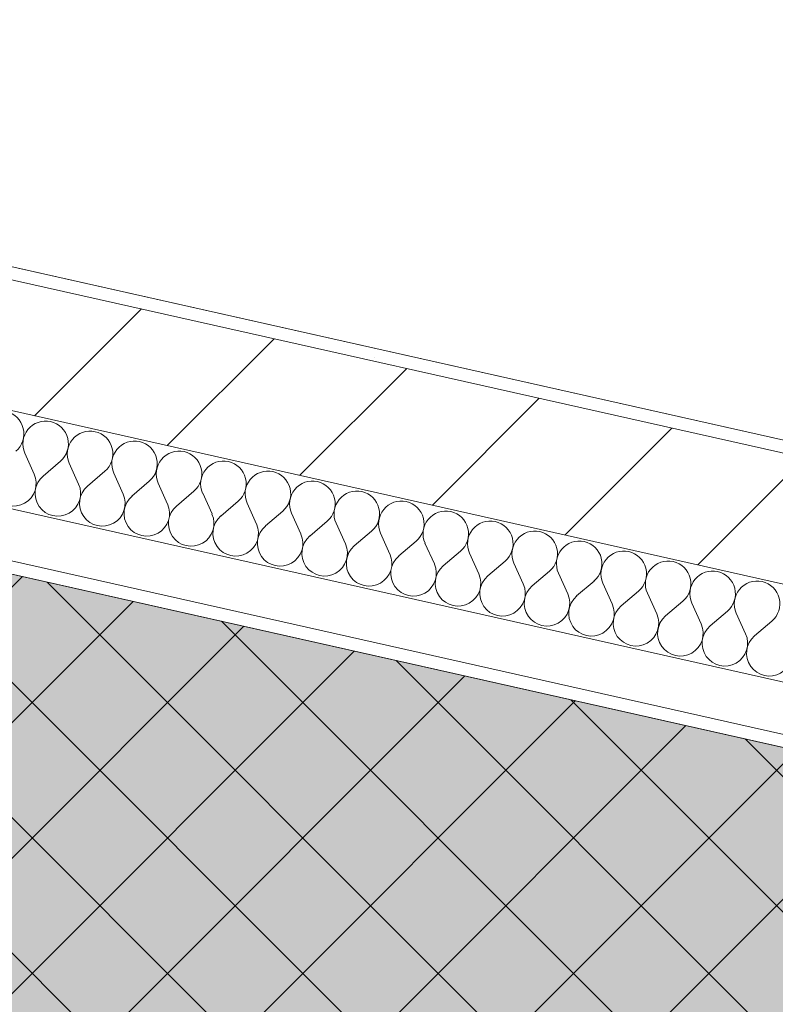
# Model space of a CAD drawing. Header units: millimetres. Extents: x -6990425 to -6520160, y 6117771 to 6220266.
# Tile 84 of 115: x -6920960 to -6919775, y 6133951 to 6135494. Entities that reach past the tile are written whole.
import ezdxf

# ---------------------------------------------------------------- set-up
doc = ezdxf.new("R2010")
doc.units = ezdxf.units.MM
doc.header["$MEASUREMENT"] = 0
doc.layers.add('S - МОП.АР', color=7, linetype='Continuous')
doc.layers.add('АР-Стены_внешние_.АР', color=7, linetype='Continuous')
for name, color, linetype, lineweight in [('АР-Стены_внешние_.АР_Ном._пера__1', 7, 'Continuous', 30), ('Кровля_Ном._пера__101', 252, 'Continuous', 0), ('Кровля_Ном._пера__120', 7, 'Continuous', 0)]:
    doc.layers.add(name, color=color, linetype=linetype, lineweight=lineweight)

# ---------------------------------------------------------------- blocks, each defined once
blk = doc.blocks.new('*X81', base_point=(-6566190.3, 6562677.8))
at = {"layer": 'АР-Стены_внешние_.АР_Ном._пера__1', "color": 7, "linetype": 'Continuous', "lineweight": 0}
for p, q in [((-7148547.5, 6134782.2), (-7148562.2, 6134814.7)), ((-7148533.6, 6134779), (-7148506.4, 6134802.2)), ((-7148477.9, 6134766.5), (-7148492.5, 6134799.1)), ((-7148463.9, 6134763.4), (-7148436.7, 6134786.6)), ((-7148408.2, 6134750.9), (-7148422.8, 6134783.4)), ((-7148394.2, 6134747.7), (-7148367.1, 6134770.9)), ((-7148338.5, 6134735.2), (-7148353.1, 6134767.8)), ((-7148324.5, 6134732.1), (-7148297.4, 6134755.3)), ((-7148268.8, 6134719.6), (-7148283.4, 6134752.1)), ((-7148254.8, 6134716.4), (-7148227.7, 6134739.6)), ((-7148199.1, 6134703.9), (-7148213.7, 6134736.5)), ((-7148185.1, 6134700.8), (-7148158, 6134724)), ((-7148129.4, 6134688.3), (-7148144, 6134720.8)), ((-7148115.5, 6134685.1), (-7148088.3, 6134708.3)), ((-7148059.7, 6134672.6), (-7148074.3, 6134705.2)), ((-7148045.8, 6134669.5), (-7148018.6, 6134692.7)), ((-7147990, 6134656.9), (-7148004.7, 6134689.5)), ((-7147976.1, 6134653.8), (-7147948.9, 6134677)), ((-7147920.3, 6134641.3), (-7147935, 6134673.9)), ((-7147906.4, 6134638.2), (-7147879.2, 6134661.3)), ((-7147850.6, 6134625.6), (-7147865.3, 6134658.2)), ((-7147836.7, 6134622.5), (-7147809.5, 6134645.7)), ((-7147780.9, 6134610), (-7147795.6, 6134642.6)), ((-7147767, 6134606.9), (-7147739.8, 6134630)), ((-7147711.2, 6134594.3), (-7147725.9, 6134626.9)), ((-7147697.3, 6134591.2), (-7147670.1, 6134614.4)), ((-7147641.5, 6134578.7), (-7147656.2, 6134611.3)), ((-7147627.6, 6134575.6), (-7147600.4, 6134598.7)), ((-7147571.9, 6134563), (-7147586.5, 6134595.6)), ((-7147557.9, 6134559.9), (-7147530.7, 6134583.1)), ((-7147502.2, 6134547.4), (-7147516.8, 6134580)), ((-7147488.2, 6134544.3), (-7147461.1, 6134567.4)), ((-7147432.5, 6134531.7), (-7147447.1, 6134564.3)), ((-7147418.5, 6134528.6), (-7147391.4, 6134551.8))]:
    blk.add_line(p, q, dxfattribs=at)
for centre, start, end in [((-7148599.3, 6134845), 310.4719, 77.3418), ((-7148529.6, 6134829.4), 77.3418, 204.2117), ((-7148529.6, 6134829.4), 310.4719, 77.3418), ((-7148459.9, 6134813.7), 77.3418, 204.2117), ((-7148459.9, 6134813.7), 310.4719, 77.3418), ((-7148390.2, 6134798.1), 77.3418, 204.2117), ((-7148390.2, 6134798.1), 310.4719, 77.3418), ((-7148320.5, 6134782.4), 77.3418, 204.2117), ((-7148320.5, 6134782.4), 310.4719, 77.3418), ((-7148580.1, 6134767.5), 130.4719, 24.2117), ((-7148250.9, 6134766.8), 77.3418, 204.2117), ((-7148250.9, 6134766.8), 310.4719, 77.3418), ((-7148510.4, 6134751.9), 130.4719, 24.2117), ((-7148181.2, 6134751.1), 77.3418, 204.2117), ((-7148181.2, 6134751.1), 310.4719, 77.3418), ((-7148440.7, 6134736.2), 130.4719, 24.2117), ((-7148111.5, 6134735.5), 77.3418, 204.2117), ((-7148111.5, 6134735.5), 310.4719, 77.3418), ((-7148371, 6134720.6), 130.4719, 24.2117), ((-7148041.8, 6134719.8), 77.3418, 204.2117), ((-7148041.8, 6134719.8), 310.4719, 77.3418), ((-7148301.4, 6134704.9), 130.4719, 24.2117), ((-7147972.1, 6134704.2), 77.3418, 204.2117), ((-7147972.1, 6134704.2), 310.4719, 77.3418), ((-7148231.7, 6134689.3), 130.4719, 24.2117), ((-7147902.4, 6134688.5), 77.3418, 204.2117), ((-7147902.4, 6134688.5), 310.4719, 77.3418), ((-7148162, 6134673.6), 130.4719, 24.2117), ((-7147832.7, 6134672.9), 77.3418, 204.2117), ((-7147832.7, 6134672.9), 310.4719, 77.3418), ((-7148092.3, 6134658), 130.4719, 24.2117), ((-7147763, 6134657.2), 77.3418, 204.2117), ((-7147763, 6134657.2), 310.4719, 77.3418), ((-7148022.6, 6134642.3), 130.4719, 24.2117), ((-7147693.3, 6134641.6), 77.3418, 204.2117), ((-7147693.3, 6134641.6), 310.4719, 77.3418), ((-7147952.9, 6134626.6), 130.4719, 24.2117), ((-7147623.6, 6134625.9), 77.3418, 204.2117), ((-7147623.6, 6134625.9), 310.4719, 77.3418), ((-7147883.2, 6134611), 130.4719, 24.2117), ((-7147553.9, 6134610.3), 77.3418, 204.2117), ((-7147553.9, 6134610.3), 310.4719, 77.3418), ((-7147813.5, 6134595.3), 130.4719, 24.2117), ((-7147484.2, 6134594.6), 77.3418, 204.2117), ((-7147484.2, 6134594.6), 310.4719, 77.3418), ((-7147743.8, 6134579.7), 130.4719, 24.2117), ((-7147414.5, 6134578.9), 77.3418, 204.2117), ((-7147414.5, 6134578.9), 310.4719, 77.3418), ((-7147674.1, 6134564), 130.4719, 24.2117), ((-7147604.4, 6134548.4), 130.4719, 24.2117), ((-7147534.7, 6134532.7), 130.4719, 24.2117), ((-7147465, 6134517.1), 130.4719, 24.2117), ((-7147395.3, 6134501.4), 130.4719, 24.2117)]:
    blk.add_arc(centre, 35.7, start, end, dxfattribs=at)
blk = doc.blocks.new('Стена_45_5', base_point=(-7156465.7, 6136754.5))
at = {"layer": 'АР-Стены_внешние_.АР', "linetype": 'Continuous', "lineweight": 0, "true_color": 0x000000}
h = blk.add_hatch(dxfattribs=at)
h.set_pattern_fill('ШТУКАТУРКА__ГИПС_01_0005', color=18, style=0, pattern_type=2)
h.set_pattern_definition([(45, (-6566190.34, 6563027.8), (-111.369318, 111.369318), [0, -105, 0, -157.5]), (110, (-6565840.34, 6563027.8), (148.001588, 53.868173), [0, -77, 0, -133])])
h.paths.add_polyline_path([(-7149633.4, 6135322.5), (-7146579.4, 6134636.6), (-7146575.1, 6134656.1), (-7149629, 6135342)])
h = blk.add_hatch(dxfattribs=at)
h.set_pattern_fill('БЛОКИ_БЕТОННЫЕ_ЭФФЕКТИВН_74', color=18, style=0, pattern_type=2)
h.set_pattern_definition([(45, (-6566190.34, 6562677.8), (-127.27922, 127.27922), [])])
h.paths.add_polyline_path([(-7149677.2, 6135127.4), (-7146603.7, 6134437.1), (-7146559.9, 6134632.3), (-7149633.4, 6135322.5), (-7149639.9, 6135293.3), (-7149657.5, 6135215.2)])
at = {"layer": 'АР-Стены_внешние_.АР_Ном._пера__1', "color": 7, "linetype": 'Continuous', "lineweight": 15}
for p, q in [((-7146579.4, 6134636.6), (-7149633.4, 6135322.5)), ((-7149677.2, 6135127.4), (-7146603.7, 6134437.1))]:
    blk.add_line(p, q, dxfattribs=at)
at = {"layer": 'АР-Стены_внешние_.АР_Ном._пера__1', "color": 7, "linetype": 'Continuous', "lineweight": 0}
for p, q in [((-7149710.1, 6134981), (-7146441.5, 6134246.9)), ((-7149727.6, 6134903), (-7146312.7, 6134136))]:
    blk.add_line(p, q, dxfattribs=at)
at = {"layer": 'АР-Стены_внешние_.АР_Ном._пера__1', "color": 7, "linetype": 'Continuous', "lineweight": 0, "flags": 128}
for points in [[(-7146575.1, 6134656.1), (-7149629, 6135342)], [(-7149732, 6134883.5), (-7146239, 6134099)]]:
    blk.add_lwpolyline(points, dxfattribs=at)
at = {"layer": 'АР-Стены_внешние_.АР', "color": 7, "lineweight": 0}
blk.add_blockref('*X81', (-6566190.3, 6562677.8), dxfattribs=at)

msp = doc.modelspace()

# ---------------------------------------------------------------- hatches: boundary and pattern name
at = {"layer": 'Кровля_Ном._пера__101', "linetype": 'Continuous', "lineweight": 0}
h = msp.add_hatch(dxfattribs=at)
h.set_pattern_fill('ПЕСОК_0005', color=252, style=0, pattern_type=2)
h.set_pattern_definition([(122.3417, (-6922964.9, 6137514.64), (191.0468, 120.9696), [0, -150.75, 0, -226.125]), (57.3417, (-6923455.2, 6137624.75), (-190.3755, 122.0232), [0, -110.55, 0, -190.95])])
h.paths.add_polyline_path([(-6936415.8, 6132113.6), (-6933031.3, 6147183.1), (-6929636, 6146420.5), (-6930089.6, 6144400.9), (-6927026, 6143712.8), (-6927767.7, 6140410.1), (-6927767.8, 6140410.1), (-6929426.3, 6140782.6), (-6930336.8, 6136728.6), (-6918609, 6134094.6), (-6917627.2, 6138465.8), (-6918212.9, 6138597.3), (-6917681.5, 6140963.2), (-6917173.1, 6143226.9), (-6913874.6, 6142486.1), (-6913672, 6143388.1), (-6910491.1, 6142673.7), (-6913993.8, 6127077.7)])
at = {"layer": 'Кровля_Ном._пера__120', "linetype": 'Continuous', "lineweight": 0}
h = msp.add_hatch(dxfattribs=at)
h.set_pattern_fill('НЕМЕТАЛЛИЧЕСКИЕ_МАТЕРИАЛ_5C', style=0, pattern_type=2)
h.set_pattern_definition([(45, (-6929637.76, 6135484.77), (-106.066, 106.066), []), (135, (-6929637.76, 6135484.77), (106.066, 106.066), [])])
h.paths.add_polyline_path([(-6915790.2, 6140210.5), (-6917540, 6132419.6), (-6931960.8, 6135658.4), (-6930436.7, 6142444.4), (-6927461.1, 6141776.1), (-6927767.7, 6140410.2), (-6929426.3, 6140782.6), (-6930336.8, 6136728.6), (-6918609, 6134094.6), (-6917627.2, 6138465.8), (-6918212.8, 6138597.3), (-6917751.4, 6140651)])

# ---------------------------------------------------------------- linework, layer by layer
at = {"layer": 'S - МОП.АР', "color": 254, "linetype": 'Continuous', "lineweight": 0, "true_color": 0xd1c7d6, "flags": 128}
msp.add_lwpolyline([(-6924210.4, 6141691.7), (-6924585.1, 6140023.2), (-6922584.9, 6139574), (-6923462.5, 6135666.4), (-6918964.6, 6134656.1), (-6918721.5, 6135738.4), (-6921453.5, 6136352), (-6920870.4, 6138948.2), (-6920675.3, 6138904.4), (-6920463.8, 6139845.9), (-6918512.6, 6139407.6), (-6917502.4, 6143905.5), (-6923414.9, 6145233.5), (-6923949.6, 6142852.8), (-6921949.5, 6142403.6), (-6922210.3, 6141242.5)], close=True, dxfattribs=at)
at = {"layer": 'Кровля_Ном._пера__120', "color": 7, "linetype": 'Continuous', "lineweight": 0, "flags": 128}
for points in [[(-6936415.8, 6132113.6), (-6933031.3, 6147183.1), (-6929636, 6146420.5), (-6930089.6, 6144400.9), (-6927026, 6143712.8), (-6927767.7, 6140410.1), (-6927767.8, 6140410.1), (-6929426.3, 6140782.6), (-6930336.8, 6136728.6), (-6918609, 6134094.6), (-6917627.2, 6138465.8), (-6918212.9, 6138597.3), (-6917681.5, 6140963.2), (-6917173.1, 6143226.9), (-6913874.6, 6142486.1), (-6913672, 6143388.1), (-6910491.1, 6142673.7), (-6913993.8, 6127077.7)], [(-6915790.2, 6140210.5), (-6917540, 6132419.6), (-6931960.8, 6135658.4), (-6930436.7, 6142444.4), (-6927461.1, 6141776.1), (-6927767.7, 6140410.2), (-6929426.3, 6140782.6), (-6930336.8, 6136728.6), (-6918609, 6134094.6), (-6917627.2, 6138465.8), (-6918212.8, 6138597.3), (-6917751.4, 6140651)]]:
    msp.add_lwpolyline(points, close=True, dxfattribs=at)

# ---------------------------------------------------------------- block references
at = {"layer": 'АР-Стены_внешние_.АР', "color": 7, "lineweight": 0}
msp.add_blockref('Стена_45_5', (-6928855.2, 6136754.5), dxfattribs=at)

doc.saveas('drawing.dxf')
